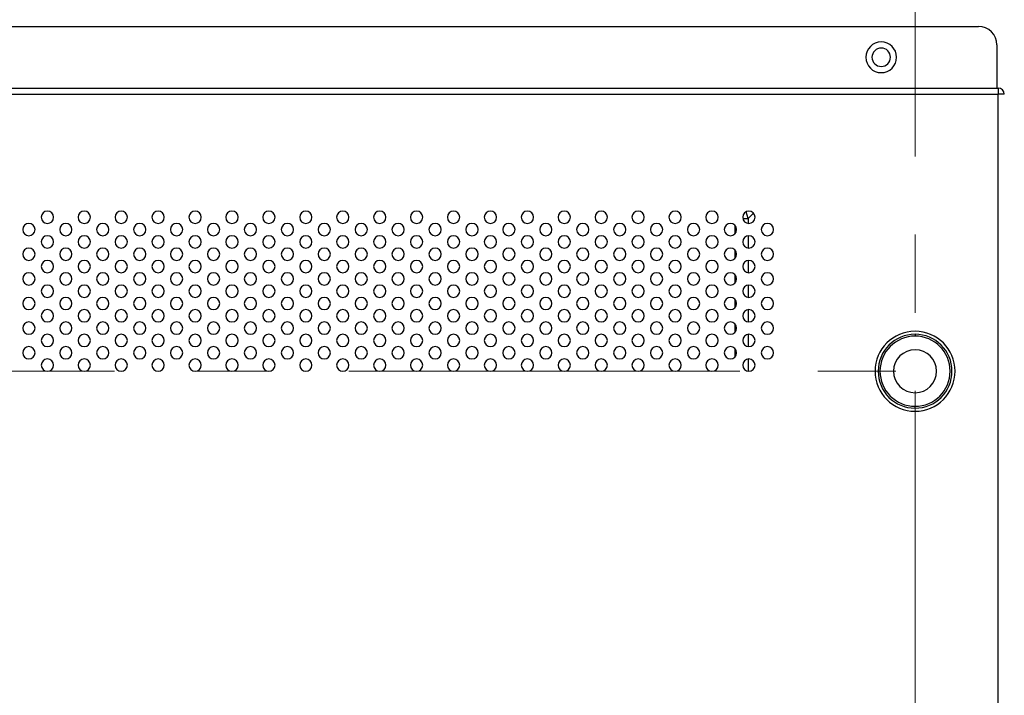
# Model space of a CAD drawing. Header units: millimetres. Extents: x 0 to 1118, y 0 to 864.
# Tile 83 of 256: x 838 to 870, y 461 to 483. Entities that reach past the tile are written whole.
import ezdxf

# ---------------------------------------------------------------- set-up
doc = ezdxf.new("R2010")
doc.units = ezdxf.units.MM
doc.linetypes.add('CENTERX2', pattern=[20.32, 12.7, -2.54, 2.54, -2.54])

msp = doc.modelspace()

# ---------------------------------------------------------------- linework, layer by layer
at = {"color": 7, "linetype": 'CENTERX2', "lineweight": 18}
for p, q in [((866.7268, 511.1586), (866.7268, 391.1586)), ((746.7268, 471.1586), (866.7268, 471.1586))]:
    msp.add_line(p, q, dxfattribs=at)
at = {"color": 7, "linetype": 'Continuous', "lineweight": 25}
for p, q in [((744.6668, 482.3586), (868.7868, 482.3586)), ((869.3868, 481.7586), (869.3868, 480.3586)), ((744.0268, 480.3586), (869.4268, 480.3586)), ((869.4268, 480.3586), (869.4268, 480.1586)), ((744.0268, 480.1586), (869.4268, 480.1586)), ((869.4268, 352.9062), (869.4268, 480.1586)), ((869.6268, 480.1586), (869.4268, 480.1586)), ((866.7268, 472.3586), (866.7268, 472.2986)), ((866.7268, 469.9586), (866.7268, 470.0186))]:
    msp.add_line(p, q, dxfattribs=at)
at = {"color": 8, "linetype": 'Continuous', "lineweight": 25}
for p, q in [((861.3026, 476.1175), (861.239, 476.335)), ((861.3026, 476.1175), (861.4764, 476.2913)), ((860.8783, 475.628), (860.8783, 475.8891)), ((861.1311, 476.1175), (861.3026, 476.1175)), ((861.3026, 476.1175), (861.3026, 475.96)), ((861.3026, 475.5571), (861.3026, 475.16)), ((860.8783, 474.828), (860.8783, 475.0891)), ((861.3026, 474.7571), (861.3026, 474.36)), ((860.8783, 474.028), (860.8783, 474.2891)), ((861.3026, 473.9571), (861.3026, 473.56)), ((860.8783, 473.228), (860.8783, 473.4891)), ((861.3026, 473.1571), (861.3026, 472.76)), ((860.8783, 472.428), (860.8783, 472.6891)), ((861.3026, 472.3571), (861.3026, 471.96)), ((860.8783, 471.628), (860.8783, 471.8891)), ((861.3026, 471.5571), (861.3026, 471.16))]:
    msp.add_line(p, q, dxfattribs=at)
at = {"color": 7, "linetype": 'Continuous', "lineweight": 25}
for centre, radius, start, end in [((868.7868, 481.7586), 0.6, 0, 90), ((865.6268, 481.3586), 0.5, 0, 180), ((865.6268, 481.3586), 0.3, 0, 180), ((865.6268, 481.3586), 0.5, 180, 0), ((865.6268, 481.3586), 0.3, 180, 0), ((869.4268, 480.1586), 0.2, 0, 90), ((838.5268, 476.1586), 0.2, 0, 180), ((839.7268, 476.1586), 0.2, 0, 180), ((840.9268, 476.1586), 0.2, 0, 180), ((842.1268, 476.1586), 0.2, 0, 180), ((843.3268, 476.1586), 0.2, 0, 180), ((844.5268, 476.1586), 0.2, 0, 180), ((845.7268, 476.1586), 0.2, 0, 180), ((846.9268, 476.1586), 0.2, 0, 180), ((848.1268, 476.1586), 0.2, 0, 180), ((849.3268, 476.1586), 0.2, 0, 180), ((850.5268, 476.1586), 0.2, 0, 180), ((851.7268, 476.1586), 0.2, 0, 180), ((852.9268, 476.1586), 0.2, 0, 180), ((854.1268, 476.1586), 0.2, 0, 180), ((855.3268, 476.1586), 0.2, 0, 180), ((856.5268, 476.1586), 0.2, 0, 180), ((857.7268, 476.1586), 0.2, 0, 180), ((858.9268, 476.1586), 0.2, 0, 180), ((860.1268, 476.1586), 0.2, 0, 180), ((861.3268, 476.1586), 0.2, 0, 180), ((837.9268, 475.7586), 0.2, 0, 180), ((838.5268, 476.1586), 0.2, 180, 0), ((839.1268, 475.7586), 0.2, 0, 180), ((839.7268, 476.1586), 0.2, 180, 0), ((840.3268, 475.7586), 0.2, 0, 180), ((840.9268, 476.1586), 0.2, 180, 0), ((841.5268, 475.7586), 0.2, 0, 180), ((842.1268, 476.1586), 0.2, 180, 0), ((842.7268, 475.7586), 0.2, 0, 180), ((843.3268, 476.1586), 0.2, 180, 0), ((843.9268, 475.7586), 0.2, 0, 180), ((844.5268, 476.1586), 0.2, 180, 0), ((845.1268, 475.7586), 0.2, 0, 180), ((845.7268, 476.1586), 0.2, 180, 0), ((846.3268, 475.7586), 0.2, 0, 180), ((846.9268, 476.1586), 0.2, 180, 0), ((847.5268, 475.7586), 0.2, 0, 180), ((848.1268, 476.1586), 0.2, 180, 0), ((848.7268, 475.7586), 0.2, 0, 180), ((849.3268, 476.1586), 0.2, 180, 0), ((849.9268, 475.7586), 0.2, 0, 180), ((850.5268, 476.1586), 0.2, 180, 0), ((851.1268, 475.7586), 0.2, 0, 180), ((851.7268, 476.1586), 0.2, 180, 0), ((852.3268, 475.7586), 0.2, 0, 180), ((852.9268, 476.1586), 0.2, 180, 0), ((853.5268, 475.7586), 0.2, 0, 180), ((854.1268, 476.1586), 0.2, 180, 0), ((854.7268, 475.7586), 0.2, 0, 180), ((855.3268, 476.1586), 0.2, 180, 0), ((855.9268, 475.7586), 0.2, 0, 180), ((856.5268, 476.1586), 0.2, 180, 0), ((857.1268, 475.7586), 0.2, 0, 180), ((857.7268, 476.1586), 0.2, 180, 0), ((858.3268, 475.7586), 0.2, 0, 180), ((858.9268, 476.1586), 0.2, 180, 0), ((859.5268, 475.7586), 0.2, 0, 180), ((860.1268, 476.1586), 0.2, 180, 0), ((860.7268, 475.7586), 0.2, 0, 180), ((861.3268, 476.1586), 0.2, 180, 0), ((861.9268, 475.7586), 0.2, 0, 180), ((837.9268, 475.7586), 0.2, 180, 0), ((838.5268, 475.3586), 0.2, 0, 180), ((839.1268, 475.7586), 0.2, 180, 0), ((839.7268, 475.3586), 0.2, 0, 180), ((840.3268, 475.7586), 0.2, 180, 0), ((840.9268, 475.3586), 0.2, 0, 180), ((841.5268, 475.7586), 0.2, 180, 0), ((842.1268, 475.3586), 0.2, 0, 180), ((842.7268, 475.7586), 0.2, 180, 0), ((843.3268, 475.3586), 0.2, 0, 180), ((843.9268, 475.7586), 0.2, 180, 0), ((844.5268, 475.3586), 0.2, 0, 180), ((845.1268, 475.7586), 0.2, 180, 0), ((845.7268, 475.3586), 0.2, 0, 180), ((846.3268, 475.7586), 0.2, 180, 0), ((846.9268, 475.3586), 0.2, 0, 180), ((847.5268, 475.7586), 0.2, 180, 0), ((848.1268, 475.3586), 0.2, 0, 180), ((848.7268, 475.7586), 0.2, 180, 0), ((849.3268, 475.3586), 0.2, 0, 180), ((849.9268, 475.7586), 0.2, 180, 0), ((850.5268, 475.3586), 0.2, 0, 180), ((851.1268, 475.7586), 0.2, 180, 0), ((851.7268, 475.3586), 0.2, 0, 180), ((852.3268, 475.7586), 0.2, 180, 0), ((852.9268, 475.3586), 0.2, 0, 180), ((853.5268, 475.7586), 0.2, 180, 0), ((854.1268, 475.3586), 0.2, 0, 180), ((854.7268, 475.7586), 0.2, 180, 0), ((855.3268, 475.3586), 0.2, 0, 180), ((855.9268, 475.7586), 0.2, 180, 0), ((856.5268, 475.3586), 0.2, 0, 180), ((857.1268, 475.7586), 0.2, 180, 0), ((857.7268, 475.3586), 0.2, 0, 180), ((858.3268, 475.7586), 0.2, 180, 0), ((858.9268, 475.3586), 0.2, 0, 180), ((859.5268, 475.7586), 0.2, 180, 0), ((860.1268, 475.3586), 0.2, 0, 180), ((860.7268, 475.7586), 0.2, 180, 0), ((861.3268, 475.3586), 0.2, 0, 180), ((861.9268, 475.7586), 0.2, 180, 0), ((838.5268, 475.3586), 0.2, 180, 0), ((839.7268, 475.3586), 0.2, 180, 0), ((840.9268, 475.3586), 0.2, 180, 0), ((842.1268, 475.3586), 0.2, 180, 0), ((843.3268, 475.3586), 0.2, 180, 0), ((844.5268, 475.3586), 0.2, 180, 0), ((845.7268, 475.3586), 0.2, 180, 0), ((846.9268, 475.3586), 0.2, 180, 0), ((848.1268, 475.3586), 0.2, 180, 0), ((849.3268, 475.3586), 0.2, 180, 0), ((850.5268, 475.3586), 0.2, 180, 0), ((851.7268, 475.3586), 0.2, 180, 0), ((852.9268, 475.3586), 0.2, 180, 0), ((854.1268, 475.3586), 0.2, 180, 0), ((855.3268, 475.3586), 0.2, 180, 0), ((856.5268, 475.3586), 0.2, 180, 0), ((857.7268, 475.3586), 0.2, 180, 0), ((858.9268, 475.3586), 0.2, 180, 0), ((860.1268, 475.3586), 0.2, 180, 0), ((861.3268, 475.3586), 0.2, 180, 0), ((837.9268, 474.9586), 0.2, 0, 180), ((837.9268, 474.9586), 0.2, 180, 0), ((839.1268, 474.9586), 0.2, 0, 180), ((839.1268, 474.9586), 0.2, 180, 0), ((840.3268, 474.9586), 0.2, 0, 180), ((840.3268, 474.9586), 0.2, 180, 0), ((841.5268, 474.9586), 0.2, 0, 180), ((841.5268, 474.9586), 0.2, 180, 0), ((842.7268, 474.9586), 0.2, 0, 180), ((842.7268, 474.9586), 0.2, 180, 0), ((843.9268, 474.9586), 0.2, 0, 180), ((843.9268, 474.9586), 0.2, 180, 0), ((845.1268, 474.9586), 0.2, 0, 180), ((845.1268, 474.9586), 0.2, 180, 0), ((846.3268, 474.9586), 0.2, 0, 180), ((846.3268, 474.9586), 0.2, 180, 0), ((847.5268, 474.9586), 0.2, 0, 180), ((847.5268, 474.9586), 0.2, 180, 0), ((848.7268, 474.9586), 0.2, 0, 180), ((848.7268, 474.9586), 0.2, 180, 0), ((849.9268, 474.9586), 0.2, 0, 180), ((849.9268, 474.9586), 0.2, 180, 0), ((851.1268, 474.9586), 0.2, 0, 180), ((851.1268, 474.9586), 0.2, 180, 0), ((852.3268, 474.9586), 0.2, 0, 180), ((852.3268, 474.9586), 0.2, 180, 0), ((853.5268, 474.9586), 0.2, 0, 180), ((853.5268, 474.9586), 0.2, 180, 0), ((854.7268, 474.9586), 0.2, 0, 180), ((854.7268, 474.9586), 0.2, 180, 0), ((855.9268, 474.9586), 0.2, 0, 180), ((855.9268, 474.9586), 0.2, 180, 0), ((857.1268, 474.9586), 0.2, 0, 180), ((857.1268, 474.9586), 0.2, 180, 0), ((858.3268, 474.9586), 0.2, 0, 180), ((858.3268, 474.9586), 0.2, 180, 0), ((859.5268, 474.9586), 0.2, 0, 180), ((859.5268, 474.9586), 0.2, 180, 0), ((860.7268, 474.9586), 0.2, 0, 180), ((860.7268, 474.9586), 0.2, 180, 0), ((861.9268, 474.9586), 0.2, 0, 180), ((861.9268, 474.9586), 0.2, 180, 0), ((838.5268, 474.5586), 0.2, 0, 180), ((839.7268, 474.5586), 0.2, 0, 180), ((840.9268, 474.5586), 0.2, 0, 180), ((842.1268, 474.5586), 0.2, 0, 180), ((843.3268, 474.5586), 0.2, 0, 180), ((844.5268, 474.5586), 0.2, 0, 180), ((845.7268, 474.5586), 0.2, 0, 180), ((846.9268, 474.5586), 0.2, 0, 180), ((848.1268, 474.5586), 0.2, 0, 180), ((849.3268, 474.5586), 0.2, 0, 180), ((850.5268, 474.5586), 0.2, 0, 180), ((851.7268, 474.5586), 0.2, 0, 180), ((852.9268, 474.5586), 0.2, 0, 180), ((854.1268, 474.5586), 0.2, 0, 180), ((855.3268, 474.5586), 0.2, 0, 180), ((856.5268, 474.5586), 0.2, 0, 180), ((857.7268, 474.5586), 0.2, 0, 180), ((858.9268, 474.5586), 0.2, 0, 180), ((860.1268, 474.5586), 0.2, 0, 180), ((861.3268, 474.5586), 0.2, 0, 180), ((837.9268, 474.1586), 0.2, 0, 180), ((838.5268, 474.5586), 0.2, 180, 0), ((839.1268, 474.1586), 0.2, 0, 180), ((839.7268, 474.5586), 0.2, 180, 0), ((840.3268, 474.1586), 0.2, 0, 180), ((840.9268, 474.5586), 0.2, 180, 0), ((841.5268, 474.1586), 0.2, 0, 180), ((842.1268, 474.5586), 0.2, 180, 0), ((842.7268, 474.1586), 0.2, 0, 180), ((843.3268, 474.5586), 0.2, 180, 0), ((843.9268, 474.1586), 0.2, 0, 180), ((844.5268, 474.5586), 0.2, 180, 0), ((845.1268, 474.1586), 0.2, 0, 180), ((845.7268, 474.5586), 0.2, 180, 0), ((846.3268, 474.1586), 0.2, 0, 180), ((846.9268, 474.5586), 0.2, 180, 0), ((847.5268, 474.1586), 0.2, 0, 180), ((848.1268, 474.5586), 0.2, 180, 0), ((848.7268, 474.1586), 0.2, 0, 180), ((849.3268, 474.5586), 0.2, 180, 0), ((849.9268, 474.1586), 0.2, 0, 180), ((850.5268, 474.5586), 0.2, 180, 0), ((851.1268, 474.1586), 0.2, 0, 180), ((851.7268, 474.5586), 0.2, 180, 0), ((852.3268, 474.1586), 0.2, 0, 180), ((852.9268, 474.5586), 0.2, 180, 0), ((853.5268, 474.1586), 0.2, 0, 180), ((854.1268, 474.5586), 0.2, 180, 0), ((854.7268, 474.1586), 0.2, 0, 180), ((855.3268, 474.5586), 0.2, 180, 0), ((855.9268, 474.1586), 0.2, 0, 180), ((856.5268, 474.5586), 0.2, 180, 0), ((857.1268, 474.1586), 0.2, 0, 180), ((857.7268, 474.5586), 0.2, 180, 0), ((858.3268, 474.1586), 0.2, 0, 180), ((858.9268, 474.5586), 0.2, 180, 0), ((859.5268, 474.1586), 0.2, 0, 180), ((860.1268, 474.5586), 0.2, 180, 0), ((860.7268, 474.1586), 0.2, 0, 180), ((861.3268, 474.5586), 0.2, 180, 0), ((861.9268, 474.1586), 0.2, 0, 180), ((837.9268, 474.1586), 0.2, 180, 0), ((838.5268, 473.7586), 0.2, 0, 180), ((839.1268, 474.1586), 0.2, 180, 0), ((839.7268, 473.7586), 0.2, 0, 180), ((840.3268, 474.1586), 0.2, 180, 0), ((840.9268, 473.7586), 0.2, 0, 180), ((841.5268, 474.1586), 0.2, 180, 0), ((842.1268, 473.7586), 0.2, 0, 180), ((842.7268, 474.1586), 0.2, 180, 0), ((843.3268, 473.7586), 0.2, 0, 180), ((843.9268, 474.1586), 0.2, 180, 0), ((844.5268, 473.7586), 0.2, 0, 180), ((845.1268, 474.1586), 0.2, 180, 0), ((845.7268, 473.7586), 0.2, 0, 180), ((846.3268, 474.1586), 0.2, 180, 0), ((846.9268, 473.7586), 0.2, 0, 180), ((847.5268, 474.1586), 0.2, 180, 0), ((848.1268, 473.7586), 0.2, 0, 180), ((848.7268, 474.1586), 0.2, 180, 0), ((849.3268, 473.7586), 0.2, 0, 180), ((849.9268, 474.1586), 0.2, 180, 0), ((850.5268, 473.7586), 0.2, 0, 180), ((851.1268, 474.1586), 0.2, 180, 0), ((851.7268, 473.7586), 0.2, 0, 180), ((852.3268, 474.1586), 0.2, 180, 0), ((852.9268, 473.7586), 0.2, 0, 180), ((853.5268, 474.1586), 0.2, 180, 0), ((854.1268, 473.7586), 0.2, 0, 180), ((854.7268, 474.1586), 0.2, 180, 0), ((855.3268, 473.7586), 0.2, 0, 180), ((855.9268, 474.1586), 0.2, 180, 0), ((856.5268, 473.7586), 0.2, 0, 180), ((857.1268, 474.1586), 0.2, 180, 0), ((857.7268, 473.7586), 0.2, 0, 180), ((858.3268, 474.1586), 0.2, 180, 0), ((858.9268, 473.7586), 0.2, 0, 180), ((859.5268, 474.1586), 0.2, 180, 0), ((860.1268, 473.7586), 0.2, 0, 180), ((860.7268, 474.1586), 0.2, 180, 0), ((861.3268, 473.7586), 0.2, 0, 180), ((861.9268, 474.1586), 0.2, 180, 0), ((838.5268, 473.7586), 0.2, 180, 0), ((839.7268, 473.7586), 0.2, 180, 0), ((840.9268, 473.7586), 0.2, 180, 0), ((842.1268, 473.7586), 0.2, 180, 0), ((843.3268, 473.7586), 0.2, 180, 0), ((844.5268, 473.7586), 0.2, 180, 0), ((845.7268, 473.7586), 0.2, 180, 0), ((846.9268, 473.7586), 0.2, 180, 0), ((848.1268, 473.7586), 0.2, 180, 0), ((849.3268, 473.7586), 0.2, 180, 0), ((850.5268, 473.7586), 0.2, 180, 0), ((851.7268, 473.7586), 0.2, 180, 0), ((852.9268, 473.7586), 0.2, 180, 0), ((854.1268, 473.7586), 0.2, 180, 0), ((855.3268, 473.7586), 0.2, 180, 0), ((856.5268, 473.7586), 0.2, 180, 0), ((857.7268, 473.7586), 0.2, 180, 0), ((858.9268, 473.7586), 0.2, 180, 0), ((860.1268, 473.7586), 0.2, 180, 0), ((861.3268, 473.7586), 0.2, 180, 0), ((837.9268, 473.3586), 0.2, 0, 180), ((837.9268, 473.3586), 0.2, 180, 0), ((839.1268, 473.3586), 0.2, 0, 180), ((839.1268, 473.3586), 0.2, 180, 0), ((840.3268, 473.3586), 0.2, 0, 180), ((840.3268, 473.3586), 0.2, 180, 0), ((841.5268, 473.3586), 0.2, 0, 180), ((841.5268, 473.3586), 0.2, 180, 0), ((842.7268, 473.3586), 0.2, 0, 180), ((842.7268, 473.3586), 0.2, 180, 0), ((843.9268, 473.3586), 0.2, 0, 180), ((843.9268, 473.3586), 0.2, 180, 0), ((845.1268, 473.3586), 0.2, 0, 180), ((845.1268, 473.3586), 0.2, 180, 0), ((846.3268, 473.3586), 0.2, 0, 180), ((846.3268, 473.3586), 0.2, 180, 0), ((847.5268, 473.3586), 0.2, 0, 180), ((847.5268, 473.3586), 0.2, 180, 0), ((848.7268, 473.3586), 0.2, 0, 180), ((848.7268, 473.3586), 0.2, 180, 0), ((849.9268, 473.3586), 0.2, 0, 180), ((849.9268, 473.3586), 0.2, 180, 0), ((851.1268, 473.3586), 0.2, 0, 180), ((851.1268, 473.3586), 0.2, 180, 0), ((852.3268, 473.3586), 0.2, 0, 180), ((852.3268, 473.3586), 0.2, 180, 0), ((853.5268, 473.3586), 0.2, 0, 180), ((853.5268, 473.3586), 0.2, 180, 0), ((854.7268, 473.3586), 0.2, 0, 180), ((854.7268, 473.3586), 0.2, 180, 0), ((855.9268, 473.3586), 0.2, 0, 180), ((855.9268, 473.3586), 0.2, 180, 0), ((857.1268, 473.3586), 0.2, 0, 180), ((857.1268, 473.3586), 0.2, 180, 0), ((858.3268, 473.3586), 0.2, 0, 180), ((858.3268, 473.3586), 0.2, 180, 0), ((859.5268, 473.3586), 0.2, 0, 180), ((859.5268, 473.3586), 0.2, 180, 0), ((860.7268, 473.3586), 0.2, 0, 180), ((860.7268, 473.3586), 0.2, 180, 0), ((861.9268, 473.3586), 0.2, 0, 180), ((861.9268, 473.3586), 0.2, 180, 0), ((838.5268, 472.9586), 0.2, 0, 180), ((839.7268, 472.9586), 0.2, 0, 180), ((840.9268, 472.9586), 0.2, 0, 180), ((842.1268, 472.9586), 0.2, 0, 180), ((843.3268, 472.9586), 0.2, 0, 180), ((844.5268, 472.9586), 0.2, 0, 180), ((845.7268, 472.9586), 0.2, 0, 180), ((846.9268, 472.9586), 0.2, 0, 180), ((848.1268, 472.9586), 0.2, 0, 180), ((849.3268, 472.9586), 0.2, 0, 180), ((850.5268, 472.9586), 0.2, 0, 180), ((851.7268, 472.9586), 0.2, 0, 180), ((852.9268, 472.9586), 0.2, 0, 180), ((854.1268, 472.9586), 0.2, 0, 180), ((855.3268, 472.9586), 0.2, 0, 180), ((856.5268, 472.9586), 0.2, 0, 180), ((857.7268, 472.9586), 0.2, 0, 180), ((858.9268, 472.9586), 0.2, 0, 180), ((860.1268, 472.9586), 0.2, 0, 180), ((861.3268, 472.9586), 0.2, 0, 180), ((837.9268, 472.5586), 0.2, 0, 180), ((838.5268, 472.9586), 0.2, 180, 0), ((839.1268, 472.5586), 0.2, 0, 180), ((839.7268, 472.9586), 0.2, 180, 0), ((840.3268, 472.5586), 0.2, 0, 180), ((840.9268, 472.9586), 0.2, 180, 0), ((841.5268, 472.5586), 0.2, 0, 180), ((842.1268, 472.9586), 0.2, 180, 0), ((842.7268, 472.5586), 0.2, 0, 180), ((843.3268, 472.9586), 0.2, 180, 0), ((843.9268, 472.5586), 0.2, 0, 180), ((844.5268, 472.9586), 0.2, 180, 0), ((845.1268, 472.5586), 0.2, 0, 180), ((845.7268, 472.9586), 0.2, 180, 0), ((846.3268, 472.5586), 0.2, 0, 180), ((846.9268, 472.9586), 0.2, 180, 0), ((847.5268, 472.5586), 0.2, 0, 180), ((848.1268, 472.9586), 0.2, 180, 0), ((848.7268, 472.5586), 0.2, 0, 180), ((849.3268, 472.9586), 0.2, 180, 0), ((849.9268, 472.5586), 0.2, 0, 180), ((850.5268, 472.9586), 0.2, 180, 0), ((851.1268, 472.5586), 0.2, 0, 180), ((851.7268, 472.9586), 0.2, 180, 0), ((852.3268, 472.5586), 0.2, 0, 180), ((852.9268, 472.9586), 0.2, 180, 0), ((853.5268, 472.5586), 0.2, 0, 180), ((854.1268, 472.9586), 0.2, 180, 0), ((854.7268, 472.5586), 0.2, 0, 180), ((855.3268, 472.9586), 0.2, 180, 0), ((855.9268, 472.5586), 0.2, 0, 180), ((856.5268, 472.9586), 0.2, 180, 0), ((857.1268, 472.5586), 0.2, 0, 180), ((857.7268, 472.9586), 0.2, 180, 0), ((858.3268, 472.5586), 0.2, 0, 180), ((858.9268, 472.9586), 0.2, 180, 0), ((859.5268, 472.5586), 0.2, 0, 180), ((860.1268, 472.9586), 0.2, 180, 0), ((860.7268, 472.5586), 0.2, 0, 180), ((861.3268, 472.9586), 0.2, 180, 0), ((861.9268, 472.5586), 0.2, 0, 180), ((837.9268, 472.5586), 0.2, 180, 0), ((838.5268, 472.1586), 0.2, 0, 180), ((839.1268, 472.5586), 0.2, 180, 0), ((839.7268, 472.1586), 0.2, 0, 180), ((840.3268, 472.5586), 0.2, 180, 0), ((840.9268, 472.1586), 0.2, 0, 180), ((841.5268, 472.5586), 0.2, 180, 0), ((842.1268, 472.1586), 0.2, 0, 180), ((842.7268, 472.5586), 0.2, 180, 0), ((843.3268, 472.1586), 0.2, 0, 180), ((843.9268, 472.5586), 0.2, 180, 0), ((844.5268, 472.1586), 0.2, 0, 180), ((845.1268, 472.5586), 0.2, 180, 0), ((845.7268, 472.1586), 0.2, 0, 180), ((846.3268, 472.5586), 0.2, 180, 0), ((846.9268, 472.1586), 0.2, 0, 180), ((847.5268, 472.5586), 0.2, 180, 0), ((848.1268, 472.1586), 0.2, 0, 180), ((848.7268, 472.5586), 0.2, 180, 0), ((849.3268, 472.1586), 0.2, 0, 180), ((849.9268, 472.5586), 0.2, 180, 0), ((850.5268, 472.1586), 0.2, 0, 180), ((851.1268, 472.5586), 0.2, 180, 0), ((851.7268, 472.1586), 0.2, 0, 180), ((852.3268, 472.5586), 0.2, 180, 0), ((852.9268, 472.1586), 0.2, 0, 180), ((853.5268, 472.5586), 0.2, 180, 0), ((854.1268, 472.1586), 0.2, 0, 180), ((854.7268, 472.5586), 0.2, 180, 0), ((855.3268, 472.1586), 0.2, 0, 180), ((855.9268, 472.5586), 0.2, 180, 0), ((856.5268, 472.1586), 0.2, 0, 180), ((857.1268, 472.5586), 0.2, 180, 0), ((857.7268, 472.1586), 0.2, 0, 180), ((858.3268, 472.5586), 0.2, 180, 0), ((858.9268, 472.1586), 0.2, 0, 180), ((859.5268, 472.5586), 0.2, 180, 0), ((860.1268, 472.1586), 0.2, 0, 180), ((860.7268, 472.5586), 0.2, 180, 0), ((861.3268, 472.1586), 0.2, 0, 180), ((861.9268, 472.5586), 0.2, 180, 0), ((866.7268, 471.1586), 1.3, 0, 180), ((866.7268, 471.1586), 1.2, 90, 270), ((866.7268, 471.1586), 1.2, 270, 90), ((838.5268, 472.1586), 0.2, 180, 0), ((839.7268, 472.1586), 0.2, 180, 0), ((840.9268, 472.1586), 0.2, 180, 0), ((842.1268, 472.1586), 0.2, 180, 0), ((843.3268, 472.1586), 0.2, 180, 0), ((844.5268, 472.1586), 0.2, 180, 0), ((845.7268, 472.1586), 0.2, 180, 0), ((846.9268, 472.1586), 0.2, 180, 0), ((848.1268, 472.1586), 0.2, 180, 0), ((849.3268, 472.1586), 0.2, 180, 0), ((850.5268, 472.1586), 0.2, 180, 0), ((851.7268, 472.1586), 0.2, 180, 0), ((852.9268, 472.1586), 0.2, 180, 0), ((854.1268, 472.1586), 0.2, 180, 0), ((855.3268, 472.1586), 0.2, 180, 0), ((856.5268, 472.1586), 0.2, 180, 0), ((857.7268, 472.1586), 0.2, 180, 0), ((858.9268, 472.1586), 0.2, 180, 0), ((860.1268, 472.1586), 0.2, 180, 0), ((861.3268, 472.1586), 0.2, 180, 0), ((866.7268, 471.1586), 1.14, 90, 270), ((866.7268, 471.1586), 1.14, 270, 90), ((837.9268, 471.7586), 0.2, 0, 180), ((837.9268, 471.7586), 0.2, 180, 0), ((839.1268, 471.7586), 0.2, 0, 180), ((839.1268, 471.7586), 0.2, 180, 0), ((840.3268, 471.7586), 0.2, 0, 180), ((840.3268, 471.7586), 0.2, 180, 0), ((841.5268, 471.7586), 0.2, 0, 180), ((841.5268, 471.7586), 0.2, 180, 0), ((842.7268, 471.7586), 0.2, 0, 180), ((842.7268, 471.7586), 0.2, 180, 0), ((843.9268, 471.7586), 0.2, 0, 180), ((843.9268, 471.7586), 0.2, 180, 0), ((845.1268, 471.7586), 0.2, 0, 180), ((845.1268, 471.7586), 0.2, 180, 0), ((846.3268, 471.7586), 0.2, 0, 180), ((846.3268, 471.7586), 0.2, 180, 0), ((847.5268, 471.7586), 0.2, 0, 180), ((847.5268, 471.7586), 0.2, 180, 0), ((848.7268, 471.7586), 0.2, 0, 180), ((848.7268, 471.7586), 0.2, 180, 0), ((849.9268, 471.7586), 0.2, 0, 180), ((849.9268, 471.7586), 0.2, 180, 0), ((851.1268, 471.7586), 0.2, 0, 180), ((851.1268, 471.7586), 0.2, 180, 0), ((852.3268, 471.7586), 0.2, 0, 180), ((852.3268, 471.7586), 0.2, 180, 0), ((853.5268, 471.7586), 0.2, 0, 180), ((853.5268, 471.7586), 0.2, 180, 0), ((854.7268, 471.7586), 0.2, 0, 180), ((854.7268, 471.7586), 0.2, 180, 0), ((855.9268, 471.7586), 0.2, 0, 180), ((855.9268, 471.7586), 0.2, 180, 0), ((857.1268, 471.7586), 0.2, 0, 180), ((857.1268, 471.7586), 0.2, 180, 0), ((858.3268, 471.7586), 0.2, 0, 180), ((858.3268, 471.7586), 0.2, 180, 0), ((859.5268, 471.7586), 0.2, 0, 180), ((859.5268, 471.7586), 0.2, 180, 0), ((860.7268, 471.7586), 0.2, 0, 180), ((860.7268, 471.7586), 0.2, 180, 0), ((861.9268, 471.7586), 0.2, 0, 180), ((861.9268, 471.7586), 0.2, 180, 0), ((866.7268, 471.1586), 0.7, 90, 270), ((866.7268, 471.1586), 0.7, 270, 90), ((838.5268, 471.3586), 0.2, 0, 180), ((839.7268, 471.3586), 0.2, 0, 180), ((840.9268, 471.3586), 0.2, 0, 180), ((842.1268, 471.3586), 0.2, 0, 180), ((843.3268, 471.3586), 0.2, 0, 180), ((844.5268, 471.3586), 0.2, 0, 180), ((845.7268, 471.3586), 0.2, 0, 180), ((846.9268, 471.3586), 0.2, 0, 180), ((848.1268, 471.3586), 0.2, 0, 180), ((849.3268, 471.3586), 0.2, 0, 180), ((850.5268, 471.3586), 0.2, 0, 180), ((851.7268, 471.3586), 0.2, 0, 180), ((852.9268, 471.3586), 0.2, 0, 180), ((854.1268, 471.3586), 0.2, 0, 180), ((855.3268, 471.3586), 0.2, 0, 180), ((856.5268, 471.3586), 0.2, 0, 180), ((857.7268, 471.3586), 0.2, 0, 180), ((858.9268, 471.3586), 0.2, 0, 180), ((860.1268, 471.3586), 0.2, 0, 180), ((861.3268, 471.3586), 0.2, 0, 180), ((838.5268, 471.3586), 0.2, 180, 0), ((839.7268, 471.3586), 0.2, 180, 0), ((840.9268, 471.3586), 0.2, 180, 0), ((842.1268, 471.3586), 0.2, 180, 0), ((843.3268, 471.3586), 0.2, 180, 0), ((844.5268, 471.3586), 0.2, 180, 0), ((845.7268, 471.3586), 0.2, 180, 0), ((846.9268, 471.3586), 0.2, 180, 0), ((848.1268, 471.3586), 0.2, 180, 0), ((849.3268, 471.3586), 0.2, 180, 0), ((850.5268, 471.3586), 0.2, 180, 0), ((851.7268, 471.3586), 0.2, 180, 0), ((852.9268, 471.3586), 0.2, 180, 0), ((854.1268, 471.3586), 0.2, 180, 0), ((855.3268, 471.3586), 0.2, 180, 0), ((856.5268, 471.3586), 0.2, 180, 0), ((857.7268, 471.3586), 0.2, 180, 0), ((858.9268, 471.3586), 0.2, 180, 0), ((860.1268, 471.3586), 0.2, 180, 0), ((861.3268, 471.3586), 0.2, 180, 0), ((866.7268, 471.1586), 1.3, 180, 0)]:
    msp.add_arc(centre, radius, start, end, dxfattribs=at)

doc.saveas('drawing.dxf')
